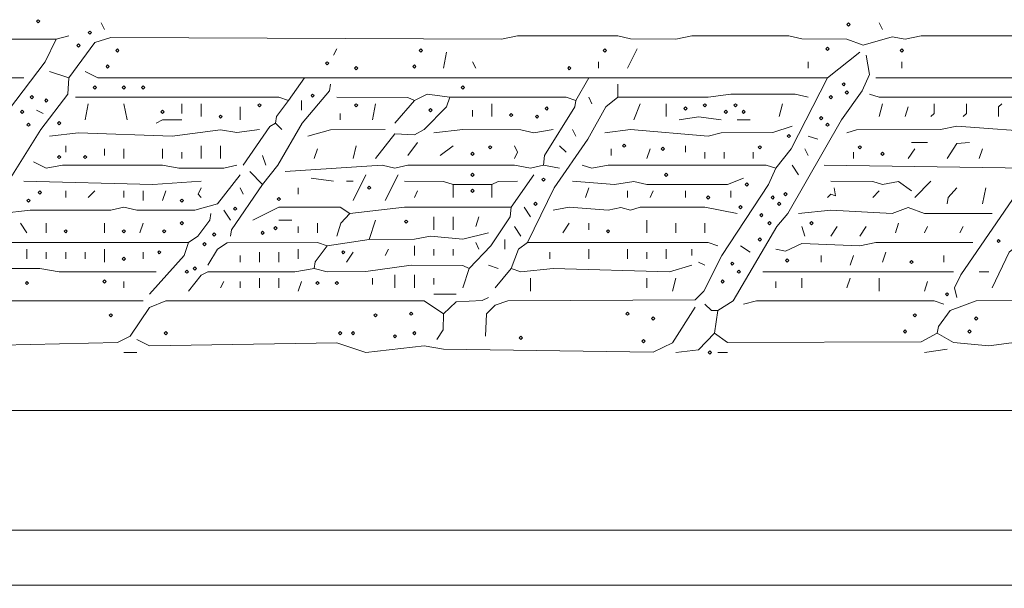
# Model space of a CAD drawing. Header units: millimetres. Extents: x 11 to 20000, y -4 to 8232.
# Tile 44 of 54: x 14000 to 15150, y 7568 to 8232. Entities that reach past the tile are written whole.
import ezdxf

# ---------------------------------------------------------------- set-up
doc = ezdxf.new("R2010")
doc.units = ezdxf.units.MM
doc.layers.add('ARCHITECTURE', color=7, linetype='Continuous', lineweight=13)
doc.layers.add('SOLAR', color=7, linetype='Continuous', lineweight=13)

msp = doc.modelspace()

# ---------------------------------------------------------------- linework, layer by layer
at = {"layer": 'ARCHITECTURE', "color": 7, "lineweight": 13}
for points in [[(16315.98982, 7775.26391), (16270.74095, 7771.64785), (16248.11652, 7775.26391), (12624.43439, 7775.26391), (12609.35102, 7779.03473)], [(16304.6776, 7635.74661), (15637.25679, 7635.74661), (15614.63235, 7635.74661), (15554.29864, 7635.74661), (15282.80543, 7635.74661), (15260.181, 7635.74661), (14679.48676, 7635.74661), (14656.86233, 7635.74661), (14600.30124, 7635.74661), (14581.44796, 7635.74661), (14076.16934, 7635.74661), (14057.31482, 7635.74661), (12594.26889, 7635.74661)], [(15546.75713, 7567.8733), (15535.44683, 7571.49593), (15509.04977, 7567.88643), (15486.42534, 7571.644), (12639.51776, 7571.644), (12624.43439, 7571.644)]]:
    msp.add_lwpolyline(points, dxfattribs=at)
at = {"layer": 'SOLAR', "color": 7, "lineweight": 13}
for points in [[(14019.60781, 8229.63801), (14021.49321, 8231.52342), (14023.37862, 8229.63801), (14021.49321, 8227.7526)], [(14966.06335, 8225.86731), (14967.94876, 8227.7526), (14969.83405, 8225.86731), (14967.94876, 8223.9819)], [(14079.93971, 8216.44038), (14081.825, 8218.32579), (14083.71041, 8216.44038), (14081.825, 8214.55509)], [(14066.74208, 8201.35747), (14068.62749, 8203.24287), (14070.51278, 8201.35747), (14068.62749, 8199.47206)], [(14111.99095, 8195.70136), (14113.87636, 8197.58676), (14115.76165, 8195.70136), (14113.87636, 8193.81595)], [(14466.44038, 8195.70136), (14468.32579, 8197.58676), (14470.2112, 8195.70136), (14468.32579, 8193.81595)], [(14681.37251, 8195.70136), (14683.25792, 8197.58676), (14685.14333, 8195.70136), (14683.25792, 8193.81595)], [(14941.55351, 8197.58676), (14943.43891, 8199.47206), (14945.32432, 8197.58676), (14943.43891, 8195.70136)], [(15028.28054, 8195.70136), (15030.16595, 8197.58676), (15032.05124, 8195.70136), (15030.16595, 8193.81595)], [(14100.67873, 8176.84762), (14102.56414, 8178.73303), (14104.44943, 8176.84762), (14102.56414, 8174.96233)], [(14357.08903, 8180.61844), (14358.97432, 8182.50373), (14360.85973, 8180.61844), (14358.97432, 8178.73303)], [(14458.89898, 8176.84762), (14460.78428, 8178.73303), (14462.66968, 8176.84762), (14460.78428, 8174.96233)], [(14391.02568, 8174.96233), (14392.91097, 8176.84762), (14394.79638, 8174.96233), (14392.91097, 8173.07692)], [(14639.89446, 8174.96233), (14641.77975, 8176.84762), (14643.66516, 8174.96233), (14641.77975, 8173.07692)], [(14085.59581, 8152.3379), (14087.48111, 8154.22319), (14089.36652, 8152.3379), (14087.48111, 8150.45249)], [(14119.53247, 8152.3379), (14121.41776, 8154.22319), (14123.30317, 8152.3379), (14121.41776, 8150.45249)], [(14142.1569, 8152.3379), (14144.04219, 8154.22319), (14145.9276, 8152.3379), (14144.04219, 8150.45249)], [(14515.46007, 8152.3379), (14517.34536, 8154.22319), (14519.23077, 8152.3379), (14517.34536, 8150.45249)], [(14960.40724, 8156.1086), (14962.29265, 8157.994), (14964.17794, 8156.1086), (14962.29265, 8154.22319)], [(14012.0664, 8141.02568), (14013.9517, 8142.91097), (14015.8371, 8141.02568), (14013.9517, 8139.14027)], [(14340.1207, 8142.91097), (14342.006, 8144.79638), (14343.8914, 8142.91097), (14342.006, 8141.02568)], [(14945.32432, 8141.02568), (14947.20962, 8142.91097), (14949.09502, 8141.02568), (14947.20962, 8139.14027)], [(14964.17794, 8146.68179), (14966.06335, 8148.56708), (14967.94876, 8146.68179), (14966.06335, 8144.79638)], [(14029.03473, 8137.25486), (14030.92002, 8139.14027), (14032.80543, 8137.25486), (14030.92002, 8135.36957)], [(14277.90351, 8131.59876), (14279.7888, 8133.48416), (14281.67421, 8131.59876), (14279.7888, 8129.71346)], [(14391.02568, 8131.59876), (14392.91097, 8133.48416), (14394.79638, 8131.59876), (14392.91097, 8129.71346)], [(14798.2655, 8131.59876), (14800.15079, 8133.48416), (14802.0362, 8131.59876), (14800.15079, 8129.71346)], [(14834.08744, 8131.59876), (14835.97285, 8133.48416), (14837.85826, 8131.59876), (14835.97285, 8129.71346)], [(14000.75419, 8124.05735), (14002.63948, 8125.94265), (14004.52489, 8124.05735), (14002.63948, 8122.17195)], [(14164.78133, 8124.05735), (14166.66663, 8125.94265), (14168.55204, 8124.05735), (14166.66663, 8122.17195)], [(14232.65464, 8118.40124), (14234.53993, 8120.28654), (14236.42534, 8118.40124), (14234.53993, 8116.51584)], [(14477.7526, 8125.94265), (14479.63801, 8127.82805), (14481.52342, 8125.94265), (14479.63801, 8124.05735)], [(14572.02115, 8120.28654), (14573.90645, 8122.17195), (14575.79186, 8120.28654), (14573.90645, 8118.40124)], [(14602.18699, 8118.40124), (14604.0724, 8120.28654), (14605.95781, 8118.40124), (14604.0724, 8116.51584)], [(14613.49921, 8127.82805), (14615.38462, 8129.71346), (14617.27002, 8127.82805), (14615.38462, 8125.94265)], [(14775.64106, 8127.82805), (14777.52636, 8129.71346), (14779.41176, 8127.82805), (14777.52636, 8125.94265)], [(14822.77523, 8124.05735), (14824.66063, 8125.94265), (14826.54604, 8124.05735), (14824.66063, 8122.17195)], [(14843.51437, 8124.05735), (14845.39966, 8125.94265), (14847.28507, 8124.05735), (14845.39966, 8122.17195)], [(14008.29559, 8108.97432), (14010.181, 8110.85973), (14012.0664, 8108.97432), (14010.181, 8107.08903)], [(14044.11765, 8110.85973), (14046.00305, 8112.74514), (14047.88835, 8110.85973), (14046.00305, 8108.97432)], [(14934.0121, 8116.51584), (14935.8974, 8118.40124), (14937.78281, 8116.51584), (14935.8974, 8114.63043)], [(14941.55351, 8108.97432), (14943.43891, 8110.85973), (14945.32432, 8108.97432), (14943.43891, 8107.08903)], [(14896.30464, 8095.77681), (14898.19005, 8097.6621), (14900.07545, 8095.77681), (14898.19005, 8093.8914)], [(14703.99695, 8084.46459), (14705.88235, 8086.34989), (14707.76776, 8084.46459), (14705.88235, 8082.57919)], [(14526.77229, 8075.03767), (14528.65758, 8076.92308), (14530.54299, 8075.03767), (14528.65758, 8073.15238)], [(14547.51131, 8082.57919), (14549.39672, 8084.46459), (14551.28201, 8082.57919), (14549.39672, 8080.69378)], [(14749.24581, 8080.69378), (14751.13122, 8082.57919), (14753.01663, 8080.69378), (14751.13122, 8078.80848)], [(14862.36799, 8082.57919), (14864.25339, 8084.46459), (14866.1388, 8082.57919), (14864.25339, 8080.69378)], [(14979.26097, 8082.57919), (14981.14627, 8084.46459), (14983.03167, 8082.57919), (14981.14627, 8080.69378)], [(15005.65611, 8075.03767), (15007.54152, 8076.92308), (15009.42681, 8075.03767), (15007.54152, 8073.15238)], [(14044.11765, 8071.26697), (14046.00305, 8073.15238), (14047.88835, 8071.26697), (14046.00305, 8069.38156)], [(14074.2836, 8071.26697), (14076.16889, 8073.15238), (14078.0543, 8071.26697), (14076.16889, 8069.38156)], [(14526.77229, 8050.52794), (14528.65758, 8052.41324), (14530.54299, 8050.52794), (14528.65758, 8048.64253)], [(14753.01663, 8050.52794), (14754.90192, 8052.41324), (14756.78733, 8050.52794), (14754.90192, 8048.64253)], [(14609.72851, 8044.87183), (14611.61391, 8046.75713), (14613.49921, 8044.87183), (14611.61391, 8042.98643)], [(14847.28507, 8039.21572), (14849.17048, 8041.10102), (14851.05577, 8039.21572), (14849.17048, 8037.33032)], [(14021.49321, 8029.7888), (14023.37862, 8031.67421), (14025.26391, 8029.7888), (14023.37862, 8027.90351)], [(14406.1086, 8035.44491), (14407.994, 8037.33032), (14409.8793, 8035.44491), (14407.994, 8033.55962)], [(14526.77229, 8031.67421), (14528.65758, 8033.55962), (14530.54299, 8031.67421), (14528.65758, 8029.7888)], [(14892.53394, 8027.90351), (14894.41934, 8029.7888), (14896.30464, 8027.90351), (14894.41934, 8026.0181)], [(14008.29559, 8020.36199), (14010.181, 8022.2474), (14012.0664, 8020.36199), (14010.181, 8018.47658)], [(14187.40577, 8020.36199), (14189.29106, 8022.2474), (14191.17647, 8020.36199), (14189.29106, 8018.47658)], [(14300.52794, 8022.2474), (14302.41324, 8024.13269), (14304.29864, 8022.2474), (14302.41324, 8020.36199)], [(14600.3017, 8016.59129), (14602.18699, 8018.47658), (14604.0724, 8016.59129), (14602.18699, 8014.70588)], [(14802.0362, 8024.13269), (14803.92161, 8026.0181), (14805.8069, 8024.13269), (14803.92161, 8022.2474)], [(14877.45102, 8024.13269), (14879.33631, 8026.0181), (14881.22172, 8024.13269), (14879.33631, 8022.2474)], [(14884.99242, 8016.59129), (14886.87783, 8018.47658), (14888.76324, 8016.59129), (14886.87783, 8014.70588)], [(14249.62296, 8010.93518), (14251.50826, 8012.82048), (14253.39367, 8010.93518), (14251.50826, 8009.04977)], [(14839.74355, 8012.82048), (14841.62896, 8014.70588), (14843.51437, 8012.82048), (14841.62896, 8010.93518)], [(14864.25339, 8003.39367), (14866.1388, 8005.27907), (14868.0241, 8003.39367), (14866.1388, 8001.50826)], [(14187.40577, 7993.96686), (14189.29106, 7995.85215), (14191.17647, 7993.96686), (14189.29106, 7992.08145)], [(14449.47206, 7995.85215), (14451.35747, 7997.73756), (14453.24287, 7995.85215), (14451.35747, 7993.96686)], [(14873.6802, 7993.96686), (14875.56561, 7995.85215), (14877.45102, 7993.96686), (14875.56561, 7992.08145)], [(14922.69989, 7993.96686), (14924.58518, 7995.85215), (14926.47059, 7993.96686), (14924.58518, 7992.08145)], [(14051.65916, 7984.53993), (14053.54446, 7986.42534), (14055.42986, 7984.53993), (14053.54446, 7982.65464)], [(14119.53247, 7984.53993), (14121.41776, 7986.42534), (14123.30317, 7984.53993), (14121.41776, 7982.65464)], [(14166.66663, 7984.53993), (14168.55204, 7986.42534), (14170.43744, 7984.53993), (14168.55204, 7982.65464)], [(14225.11312, 7980.76923), (14226.99853, 7982.65464), (14228.88382, 7980.76923), (14226.99853, 7978.88382)], [(14281.67421, 7982.65464), (14283.55962, 7984.53993), (14285.44491, 7982.65464), (14283.55962, 7980.76923)], [(14296.75713, 7988.31075), (14298.64253, 7990.19604), (14300.52794, 7988.31075), (14298.64253, 7986.42534)], [(14685.14333, 7984.53993), (14687.02862, 7986.42534), (14688.91403, 7984.53993), (14687.02862, 7982.65464)], [(14213.8009, 7969.45701), (14215.68631, 7971.34242), (14217.57161, 7969.45701), (14215.68631, 7967.57161)], [(14862.36799, 7975.11312), (14864.25339, 7976.99853), (14866.1388, 7975.11312), (14864.25339, 7973.22771)], [(15141.40271, 7973.22771), (15143.28812, 7975.11312), (15145.17342, 7973.22771), (15143.28812, 7971.34242)], [(14161.01052, 7960.0302), (14162.89593, 7961.9155), (14164.78133, 7960.0302), (14162.89593, 7958.1448)], [(14375.94265, 7960.0302), (14377.82805, 7961.9155), (14379.71346, 7960.0302), (14377.82805, 7958.1448)], [(14119.53247, 7952.48869), (14121.41776, 7954.3741), (14123.30317, 7952.48869), (14121.41776, 7950.60328)], [(14830.31674, 7946.83258), (14832.20215, 7948.71799), (14834.08744, 7946.83258), (14832.20215, 7944.94717)], [(14894.41934, 7950.60328), (14896.30464, 7952.48869), (14898.19005, 7950.60328), (14896.30464, 7948.71799)], [(15039.59276, 7948.71799), (15041.47817, 7950.60328), (15043.36346, 7948.71799), (15041.47817, 7946.83258)], [(14193.06188, 7937.40577), (14194.94717, 7939.29106), (14196.83258, 7937.40577), (14194.94717, 7935.52036)], [(14202.48869, 7941.17647), (14204.3741, 7943.06188), (14206.25939, 7941.17647), (14204.3741, 7939.29106)], [(14837.85826, 7937.40577), (14839.74355, 7939.29106), (14841.62896, 7937.40577), (14839.74355, 7935.52036)], [(14006.41029, 7924.20814), (14008.29559, 7926.09355), (14010.181, 7924.20814), (14008.29559, 7922.32274)], [(14096.90803, 7926.09355), (14098.79333, 7927.97885), (14100.67873, 7926.09355), (14098.79333, 7924.20814)], [(14345.77681, 7924.20814), (14347.6621, 7926.09355), (14349.54751, 7924.20814), (14347.6621, 7922.32274)], [(14368.40124, 7924.20814), (14370.28654, 7926.09355), (14372.17195, 7924.20814), (14370.28654, 7922.32274)], [(14819.00452, 7926.09355), (14820.88993, 7927.97885), (14822.77523, 7926.09355), (14820.88993, 7924.20814)], [(15081.07093, 7911.01052), (15082.95622, 7912.89593), (15084.84163, 7911.01052), (15082.95622, 7909.12523)], [(14455.12817, 7888.38609), (14457.01357, 7890.27149), (14458.89898, 7888.38609), (14457.01357, 7886.50079)], [(14707.76776, 7888.38609), (14709.65305, 7890.27149), (14711.53846, 7888.38609), (14709.65305, 7886.50079)], [(14104.44943, 7886.50079), (14106.33484, 7888.38609), (14108.22025, 7886.50079), (14106.33484, 7884.61538)], [(14413.65011, 7886.50079), (14415.53541, 7888.38609), (14417.42081, 7886.50079), (14415.53541, 7884.61538)], [(14737.9336, 7882.72998), (14739.819, 7884.61538), (14741.70441, 7882.72998), (14739.819, 7880.84468)], [(15043.36346, 7886.50079), (15045.24887, 7888.38609), (15047.13428, 7886.50079), (15045.24887, 7884.61538)], [(15115.00758, 7882.72998), (15116.89287, 7884.61538), (15118.77828, 7882.72998), (15116.89287, 7880.84468)], [(14168.55204, 7865.76165), (14170.43744, 7867.64706), (14172.32274, 7865.76165), (14170.43744, 7863.87636)], [(14372.17195, 7865.76165), (14374.05735, 7867.64706), (14375.94265, 7865.76165), (14374.05735, 7863.87636)], [(14387.25486, 7865.76165), (14389.14027, 7867.64706), (14391.02568, 7865.76165), (14389.14027, 7863.87636)], [(14458.89898, 7865.76165), (14460.78428, 7867.64706), (14462.66968, 7865.76165), (14460.78428, 7863.87636)], [(15032.05124, 7867.64706), (15033.93665, 7869.53247), (15035.82206, 7867.64706), (15033.93665, 7865.76165)], [(15107.46606, 7867.64706), (15109.35147, 7869.53247), (15111.23676, 7867.64706), (15109.35147, 7865.76165)], [(14436.27455, 7861.99095), (14438.15984, 7863.87636), (14440.04525, 7861.99095), (14438.15984, 7860.10554)], [(14583.33337, 7860.10554), (14585.21867, 7861.99095), (14587.10407, 7860.10554), (14585.21867, 7858.22025)], [(14726.62138, 7856.33484), (14728.50679, 7858.22025), (14730.39219, 7856.33484), (14728.50679, 7854.44943)], [(14803.92161, 7843.13722), (14805.8069, 7845.02262), (14807.69231, 7843.13722), (14805.8069, 7841.25192)]]:
    msp.add_lwpolyline(points, close=True, dxfattribs=at)
for points in [[(14098.79378, 8220.21109), (14095.02262, 8227.75271)], [(15007.54106, 8220.21109), (15003.77115, 8227.75271)], [(15071.64446, 7865.76165), (15072.84174, 7873.30973), (15086.73348, 7892.00882), (15116.89333, 7903.32104), (15656.1086, 7904.67342), (15677.6836, 7929.86425), (15867.2681, 8223.9819)], [(12307.69231, 7873.30317), (12323.96606, 7911.01052), (12508.5905, 8193.81595), (12518.85328, 8203.92398), (12537.70781, 8208.7509), (13190.04525, 8212.66312), (13223.9819, 8201.51199), (13246.60633, 8208.7509), (13359.72851, 8208.90543), (13378.58179, 8212.66312), (13435.14287, 8212.52172), (13450.22624, 8208.90543), (13710.40724, 8209.19491), (13733.03167, 8212.66968), (13774.50939, 8208.90543), (13902.71493, 8208.90543), (13925.33937, 8212.66946), (13947.9638, 8208.90543), (14042.23269, 8208.89887)], [(14042.23269, 8208.89887), (14057.31482, 8212.66968)], [(14057.31482, 8163.65), (14087.4871, 8204.97353), (14106.33484, 8210.57036), (14562.59468, 8208.90543), (14581.44796, 8212.66312), (14698.34129, 8212.66312), (14713.42342, 8209.04695), (14766.21459, 8208.90543), (14785.06787, 8212.66312), (14898.19005, 8212.66312), (14913.27342, 8209.04695), (14966.06335, 8208.75079), (14984.91663, 8201.65373), (15018.85328, 8211.47206), (15033.93665, 8208.91199), (15052.78993, 8212.66312), (15203.61991, 8212.66312)], [(14057.31482, 8163.65), (14056.11753, 8144.79638), (14024.4276, 8103.31833), (13912.97771, 7926.09355), (13895.16697, 7904.66686), (13880.0905, 7899.85294), (13865.15622, 7904.52534), (13857.76301, 7918.55204), (13869.83462, 7944.94717), (13912.97771, 8005.27896), (13945.39118, 8061.84005), (13969.5319, 8092.00611), (13986.72805, 8125.94276), (14029.72195, 8182.50385), (14042.23269, 8208.89887)], [(14366.51584, 8190.04525), (14370.28699, 8197.58665)], [(14498.49129, 8193.81606), (14494.72138, 8174.96222)], [(14709.65351, 8174.96222), (14720.96572, 8197.58665)], [(14815.23337, 7892.1569), (14833.03156, 7903.47568), (14884.16301, 7990.19615), (14897.13371, 8005.27896), (14959.57183, 8114.63054), (14983.86018, 8148.56719), (14992.3112, 8167.42081), (14988.68778, 8190.04525)], [(14981.14672, 8193.81606), (14943.43891, 8163.65011)], [(14528.65803, 8182.50385), (14532.42794, 8174.96222)], [(14675.71686, 8182.50385), (14675.71686, 8174.96222)], [(14920.81448, 8182.50385), (14920.81448, 8174.96222)], [(15030.1655, 8182.50385), (15030.1655, 8174.96222)], [(14057.31482, 8163.65), (14034.69038, 8171.19163)], [(14076.16934, 8171.19163), (14091.25147, 8163.65011), (14332.57919, 8163.65011)], [(13770.73948, 8163.65), (14004.52489, 8163.65)], [(14283.55916, 8039.21561), (14301.35735, 8061.84005), (14329.85747, 8110.85973), (14361.5405, 8148.56052), (14362.74468, 8156.1086)], [(14313.7259, 8137.25498), (14332.57919, 8163.65011)], [(14664.40464, 8163.65011), (14653.09242, 8163.65011), (14332.57919, 8163.65011)], [(14664.40464, 8163.65011), (14649.32127, 8137.25498)], [(14664.40464, 8163.65011), (14675.71686, 8163.65011), (14943.43891, 8163.65011)], [(14698.34129, 8141.02557), (14698.34129, 8156.1086)], [(14883.10667, 8058.06946), (14900.90486, 8080.69389), (14943.43891, 8163.65011)], [(15000, 8163.65), (15233.78394, 8163.64344), (15245.09615, 8159.87941)], [(14460.78473, 8137.25498), (14475.86686, 8144.50023), (14502.26244, 8141.02557)], [(14698.34129, 8141.02557), (14803.92115, 8141.03213), (14830.31674, 8144.79638), (14905.73111, 8144.64842), (14920.81448, 8141.02557)], [(15233.78394, 8141.02557), (15003.77115, 8141.03213), (14992.45894, 8144.79638)], [(14064.85713, 8141.02557), (14302.41369, 8141.019), (14313.7259, 8137.25498)], [(14079.93925, 8133.48416), (14076.16934, 8114.63054)], [(14125.18812, 8114.63054), (14121.41821, 8133.48416)], [(14189.29152, 8122.17195), (14189.29152, 8133.48416)], [(14211.91595, 8133.48416), (14211.91595, 8118.40113)], [(14313.7259, 8137.25498), (14299.84672, 8118.40781), (14298.64253, 8110.85973)], [(14328.80803, 8125.94276), (14328.80803, 8137.25498)], [(14460.78473, 8137.25498), (14453.23552, 8140.8776), (14370.28699, 8141.02557)], [(14415.53586, 8133.48416), (14411.76471, 8114.63054)], [(14415.53586, 8069.38167), (14438.16029, 8098.34321), (14460.78473, 8096.981), (14472.09695, 8103.4664), (14498.33654, 8129.86143), (14502.26244, 8141.02557)], [(14438.16029, 8110.85973), (14460.78473, 8137.25498)], [(14502.26244, 8141.02557), (14638.00905, 8141.019), (14649.32127, 8137.25498)], [(14551.28247, 8133.48416), (14551.28247, 8118.40113)], [(14698.34129, 8141.02557), (14684.30735, 8129.71335), (14663.3483, 8092.00611), (14623.98201, 8035.44502), (14592.76018, 7971.34231)], [(14649.32127, 8137.25498), (14648.1241, 8129.70679), (14612.81199, 8073.15238), (14611.61346, 8061.84005)], [(14668.17455, 8133.48416), (14664.40464, 8141.02557)], [(14717.19457, 8114.63054), (14724.73563, 8133.48416)], [(14754.90238, 8118.40113), (14754.90238, 8133.48416)], [(14890.64898, 8133.48416), (14886.87783, 8118.40113)], [(15007.54106, 8133.48416), (15003.77115, 8118.40113)], [(15067.8733, 8133.48416), (15067.8733, 8122.17195), (15064.10215, 8118.40113)], [(15105.58111, 8133.48416), (15105.58111, 8122.17195), (15101.80995, 8118.40113)], [(15147.05882, 8133.48416), (15143.28767, 8129.71335), (15143.28767, 8118.40113)], [(14019.60826, 8125.94276), (14027.14932, 8122.17195)], [(14257.16482, 8114.63054), (14257.16482, 8129.71335)], [(14374.0569, 8114.63054), (14374.0569, 8122.17195)], [(14528.65803, 8118.40113), (14528.65803, 8125.94276)], [(15033.93665, 8118.40113), (15037.70781, 8129.71335)], [(14189.29152, 8114.63054), (14166.67398, 8114.48247), (14159.12477, 8110.85973)], [(14260.93473, 8061.84005), (14292.15102, 8106.93428), (14298.64253, 8110.85973)], [(14306.1836, 8103.31833), (14298.64253, 8110.85973)], [(14769.9845, 8114.63054), (14792.60894, 8118.24661), (14819.00452, 8114.63054)], [(14837.85781, 8114.63054), (14852.94118, 8114.63054)], [(14034.69038, 8095.7767), (14068.62704, 8099.5474), (14177.9793, 8095.78326), (14234.54038, 8103.16369), (14253.39367, 8099.70204), (14279.78925, 8103.31833)], [(14336.35034, 8095.7767), (14362.74468, 8103.17025), (14426.84808, 8103.31833)], [(14622.92568, 8103.31833), (14600.30124, 8099.56063), (14585.21912, 8103.17025), (14517.34581, 8103.31821), (14483.40916, 8099.54751)], [(14649.32127, 8095.7767), (14645.55011, 8103.31833)], [(14901.9612, 8107.08891), (14879.33676, 8099.69548), (14819.00452, 8099.39955), (14803.92115, 8095.78326), (14713.42342, 8103.31176), (14683.25792, 8099.54751)], [(14966.06335, 8099.54751), (14977.37557, 8103.17025), (15075.41437, 8103.32489), (15094.26889, 8107.07579), (15199.84729, 8099.54751)], [(14464.55464, 8088.23529), (14453.24242, 8073.15226)], [(14920.81448, 8095.7767), (14932.1267, 8092.00611)], [(15060.33224, 8088.23529), (15041.47771, 8088.23529)], [(15109.35102, 8088.23529), (15094.27443, 8087.031), (15082.95667, 8069.38167)], [(14053.54491, 8084.46448), (14053.54491, 8076.92308)], [(14098.79378, 8080.69389), (14098.79378, 8073.15226)], [(14121.41821, 8069.38167), (14121.41821, 8080.69389)], [(14166.66708, 8069.38167), (14166.66708, 8080.69389)], [(14189.29152, 8076.92308), (14189.29152, 8069.38167)], [(14211.91595, 8069.38167), (14211.91595, 8084.46448)], [(14234.54038, 8069.38167), (14234.54038, 8084.46448)], [(14347.66256, 8080.69389), (14343.8914, 8069.38167)], [(14392.91143, 8084.46448), (14389.14027, 8069.38167)], [(14490.95023, 8073.15226), (14506.0336, 8084.46448)], [(14577.67681, 8069.38167), (14581.44796, 8076.92308), (14577.67681, 8084.46448)], [(14638.00905, 8076.92308), (14630.46799, 8084.46448)], [(14690.79898, 8073.15226), (14690.79898, 8080.69389)], [(14732.27794, 8069.38167), (14736.04785, 8080.69389)], [(14777.52681, 8084.46448), (14777.52681, 8076.92308)], [(14800.15124, 8069.38167), (14800.15124, 8076.92308)], [(14822.77568, 8076.92308), (14822.77568, 8069.38167)], [(14856.71233, 8069.38167), (14856.71233, 8076.92308)], [(14920.81448, 8073.15226), (14917.04333, 8080.69389)], [(14973.60441, 8076.92308), (14973.60441, 8069.38167)], [(15045.24887, 8080.69389), (15037.70781, 8069.38167)], [(15120.66324, 8069.38167), (15124.43439, 8080.69389)], [(14015.8371, 8065.61086), (14030.92048, 8058.08258), (14049.77376, 8061.83348), (14166.66708, 8061.84005), (14185.52036, 8058.21742), (14238.31029, 8058.07602), (14253.39367, 8061.84005)], [(14287.33032, 8061.84005), (14283.55916, 8073.15226)], [(14268.47704, 8054.29864), (14283.55916, 8039.21561)], [(14611.61346, 8061.84005), (14596.53133, 8058.08258), (14577.67681, 8061.83348), (14453.24242, 8061.83348), (14438.16029, 8058.3655), (14423.07692, 8061.82692), (14309.95475, 8054.29864)], [(14883.10667, 8058.06946), (14874.51618, 8039.21561), (14820.05396, 7956.25939), (14799.09491, 7914.78133), (14788.83903, 7904.67342), (14570.13575, 7903.32104), (14555.05238, 7898.50057), (14544.94423, 7888.38609), (14543.74016, 7861.99095)], [(14630.46799, 8058.06946), (14611.61346, 8061.84005)], [(14883.10667, 8058.06946), (14871.79446, 8061.83348), (14687.02907, 8061.83348), (14668.17455, 8058.22398), (14656.86233, 8061.84005)], [(14909.50226, 8050.52783), (14901.9612, 8061.84005)], [(14939.66776, 8061.84005), (15177.22285, 8058.06946)], [(15094.26889, 7907.23982), (15091.70192, 7918.55204), (15099.09514, 7933.63495), (15168.63382, 8035.44502), (15177.22285, 8058.06946)], [(14257.16482, 8050.52783), (14230.76923, 8016.74593), (14204.37364, 8009.19774), (14136.50034, 8009.19774), (14121.41821, 8012.80747), (14106.33484, 8009.19774), (14012.06595, 8009.04321), (13978.1293, 8005.27896)], [(14211.91595, 8042.98643), (14155.35486, 8039.21561), (14004.52489, 8042.98643)], [(14245.8526, 7978.88394), (14247.05679, 7986.43201), (14283.55916, 8039.21561)], [(14366.51584, 8042.98643), (14340.12025, 8046.75724)], [(14381.59921, 8042.98643), (14389.14027, 8042.98643)], [(14404.22364, 8050.52783), (14389.14027, 8020.36199)], [(14426.84808, 8020.36199), (14441.9302, 8050.52783)], [(14506.0336, 8039.21561), (14494.72138, 8042.83846), (14449.47251, 8042.98643)], [(14506.0336, 8039.21561), (14551.28247, 8039.21561)], [(14506.0336, 8039.21561), (14506.0336, 8024.13281)], [(14581.44796, 8042.98643), (14558.83043, 8042.83846), (14551.28247, 8039.21561)], [(14551.28247, 8024.13281), (14551.28247, 8039.21561)], [(14573.9069, 8012.82059), (14600.30124, 8050.52783)], [(14645.55011, 8042.98643), (14694.57014, 8039.22217), (14717.19457, 8042.69027), (14732.27794, 8039.22217), (14826.54559, 8039.22217), (14845.40011, 8046.75724)], [(15041.47771, 8031.67421), (15026.38869, 8042.82523), (15007.54106, 8039.37025), (14996.22885, 8042.83846), (14947.21007, 8042.98643)], [(15045.24887, 8024.13281), (15064.10215, 8042.98643)], [(14053.54491, 8024.13281), (14053.54491, 8031.67421)], [(14079.93925, 8024.13281), (14087.48156, 8031.67421)], [(14121.41821, 8031.67421), (14121.41821, 8024.13281)], [(14144.04265, 8031.67421), (14144.04265, 8020.36199)], [(14170.43699, 8031.67421), (14166.66708, 8020.36199)], [(14211.91595, 8024.13281), (14208.1448, 8027.90339), (14211.91595, 8035.44502)], [(14260.93473, 8027.90339), (14257.16482, 8035.44502)], [(14325.03812, 8035.44502), (14325.03812, 8027.90339)], [(14464.55464, 8031.67421), (14460.78473, 8024.13281)], [(14664.40464, 8035.44502), (14660.63348, 8024.13281)], [(14709.65351, 8024.13281), (14709.65351, 8031.67421)], [(14739.819, 8031.67421), (14736.04785, 8024.13281)], [(14777.52681, 8024.13281), (14777.52681, 8031.67421)], [(14830.31674, 8024.13281), (14830.31674, 8031.67421)], [(14950.97998, 8035.44502), (14952.86618, 8026.0181), (14947.21007, 8027.90339), (14943.43891, 8024.13281)], [(15003.77115, 8031.67421), (14996.22885, 8024.13281)], [(15082.95667, 8016.59118), (15084.16086, 8024.13937), (15094.26889, 8035.44502)], [(15128.20554, 8035.44502), (15124.43439, 8016.59118)], [(14223.22817, 8005.27896), (14222.0241, 7997.73088), (14207.99706, 7978.8905), (14196.83258, 7971.34231)], [(14238.31029, 8009.04977), (14245.8526, 7997.73756)], [(14385.36912, 8005.27896), (14374.0569, 8012.66595), (14302.41369, 8012.66595), (14272.24695, 7997.73756)], [(14385.36912, 8005.27896), (14375.11324, 7993.96674), (14370.28699, 7978.88394)], [(14385.36912, 8005.27896), (14449.47251, 8012.67251), (14573.9069, 8012.82059)], [(14573.9069, 8012.82059), (14572.70837, 8001.50826), (14550.22613, 7967.57172), (14524.88688, 7941.17647)], [(14588.98903, 8012.82059), (14596.53133, 8001.50837)], [(14837.85781, 8005.27896), (14800.15124, 8012.80747), (14724.73563, 8012.67251), (14713.42342, 8009.34593), (14702.1112, 8012.52443), (14687.02907, 8009.2043), (14641.7802, 8012.81403), (14622.92568, 8009.04977)], [(15135.74661, 8005.27896), (15056.56109, 8005.42715), (15037.70781, 8012.52421), (15018.85328, 8005.42715), (14947.21007, 8009.04966), (14909.50226, 8005.27896)], [(14000.75373, 7993.96674), (14008.29604, 7982.65452)], [(14030.92048, 7982.65452), (14030.92048, 7993.96674)], [(14098.79378, 7993.96674), (14098.79378, 7982.65452)], [(14140.27149, 7982.65452), (14144.04265, 7993.96674)], [(14302.41369, 7997.73756), (14317.49581, 7997.73756)], [(14347.66256, 7993.96674), (14347.66256, 7982.65452)], [(14415.53586, 7997.73756), (14407.99355, 7975.11312)], [(14483.40916, 8001.50837), (14483.40916, 7986.42534)], [(14506.0336, 7986.42534), (14506.0336, 8001.50837)], [(14532.42794, 7990.19615), (14536.1991, 8001.50837)], [(14641.7802, 7993.96674), (14634.2379, 7982.65452)], [(14664.40464, 7986.42534), (14664.40464, 7993.96674)], [(14732.27794, 7982.65452), (14732.27794, 7997.73756)], [(14766.21459, 7982.65452), (14766.21459, 7993.96674)], [(14800.15124, 7982.65452), (14800.15124, 7993.96674)], [(15022.62443, 7982.65452), (15026.39559, 7993.96674)], [(14325.03812, 7982.65452), (14325.03812, 7990.19615)], [(14407.99355, 7975.11312), (14460.78473, 7975.26109), (14479.63801, 7978.88371), (14517.34581, 7975.2612), (14547.51131, 7982.65452)], [(14577.67681, 7990.19615), (14585.21912, 7978.88394)], [(14913.27342, 7990.19615), (14917.04333, 7978.88394)], [(14947.21007, 7978.88394), (14954.75113, 7990.19615)], [(14988.68778, 7990.19615), (14981.14672, 7978.88394)], [(15056.56109, 7982.65452), (15060.33224, 7990.19615)], [(15101.80995, 7990.19615), (15098.0388, 7982.65452)], [(13959.27602, 7975.11312), (13981.90045, 7971.34887), (14196.83258, 7971.34231)], [(14151.58371, 7911.01052), (14192.00498, 7956.25939), (14196.83258, 7971.34231)], [(14358.97477, 7967.57172), (14347.66256, 7971.33575), (14242.08145, 7971.18767), (14230.91697, 7963.79434), (14219.45701, 7944.94717)], [(14358.97477, 7967.57172), (14407.99355, 7975.11312)], [(14536.1991, 7963.8009), (14532.42794, 7971.34231)], [(14566.36459, 7963.8009), (14566.36459, 7975.11312)], [(14573.9069, 7941.17647), (14582.5043, 7963.79434), (14592.76018, 7971.34231)], [(14592.76018, 7971.34231), (14803.92115, 7971.33575), (14815.23337, 7967.57172)], [(14883.10667, 7963.8009), (14894.41889, 7961.2345), (14913.27342, 7970.13812), (14981.14672, 7967.57828), (15000, 7971.33575), (15113.12217, 7971.34231)], [(15135.74661, 7918.55204), (15155.65622, 7960.03009), (15169.68326, 7971.34231)], [(14008.29604, 7963.8009), (14008.29604, 7952.48869)], [(14030.92048, 7960.0302), (14030.92048, 7952.48869)], [(14053.54491, 7960.0302), (14053.54491, 7952.48869)], [(14076.16934, 7960.0302), (14076.16934, 7952.48869)], [(14098.79378, 7963.8009), (14098.79378, 7948.71799)], [(14144.04265, 7960.0302), (14144.04265, 7952.48869)], [(14279.78925, 7948.71799), (14279.78925, 7960.0302)], [(14302.41369, 7948.71799), (14302.41369, 7960.0302)], [(14325.03812, 7952.48869), (14325.03812, 7963.8009)], [(14358.97477, 7967.57172), (14345.09559, 7948.72455), (14343.8914, 7941.17647)], [(14389.14027, 7960.0302), (14381.59921, 7948.71799)], [(14426.84808, 7956.25939), (14430.61799, 7963.8009)], [(14460.78473, 7956.25939), (14460.78473, 7967.57172)], [(14483.40916, 7963.8009), (14483.40916, 7956.25939)], [(14506.0336, 7956.25939), (14506.0336, 7963.8009)], [(14619.15577, 7960.0302), (14619.15577, 7952.48869)], [(14664.40464, 7952.48869), (14664.40464, 7963.8009)], [(14709.65351, 7952.48869), (14709.65351, 7963.8009)], [(14732.27794, 7952.48869), (14732.27794, 7960.0302)], [(14754.90238, 7952.48869), (14754.90238, 7963.8009)], [(14785.06787, 7956.25939), (14785.06787, 7963.8009)], [(14841.62896, 7967.57172), (14852.94118, 7960.0302)], [(15011.31222, 7960.0302), (15007.54106, 7948.71799)], [(14257.16482, 7956.25939), (14257.16482, 7948.71799)], [(14800.15124, 7944.94717), (14792.60894, 7948.71799)], [(14935.89785, 7948.71799), (14935.89785, 7956.25939)], [(14969.8345, 7944.94717), (14973.60441, 7956.25939)], [(15079.18552, 7948.71799), (15079.18552, 7956.25939)], [(14159.12477, 7937.40577), (14046.0026, 7937.41233), (14023.37817, 7941.17647), (13955.50486, 7941.02839), (13936.65158, 7937.40577)], [(14343.8914, 7941.17647), (14321.26697, 7937.41233), (14219.45701, 7937.25113), (14211.92149, 7933.48032), (14196.83258, 7914.78133)], [(14343.8914, 7941.17647), (14358.97477, 7937.40577), (14404.22364, 7937.55385), (14457.01357, 7944.94061), (14517.33891, 7944.7991), (14524.88688, 7941.17647)], [(14517.34581, 7918.55204), (14524.88688, 7941.17647)], [(14558.82353, 7941.17647), (14547.51131, 7944.94717)], [(14573.9069, 7941.17647), (14555.05238, 7918.55204)], [(14573.9069, 7941.17647), (14585.21912, 7937.41233), (14622.92568, 7941.17647), (14758.67229, 7937.41233), (14785.06787, 7944.94717)], [(14868.02455, 7937.40577), (15090.49774, 7937.40577)], [(15131.97545, 7937.40577), (15120.66324, 7937.40577)], [(14121.41821, 7918.55204), (14121.41821, 7926.09355)], [(14234.54038, 7918.55204), (14238.31029, 7926.09355)], [(14257.16482, 7926.09355), (14257.16482, 7918.55204)], [(14279.78925, 7918.55204), (14279.78925, 7929.86425)], [(14302.41369, 7929.86425), (14302.41369, 7918.55204)], [(14328.80803, 7926.09355), (14325.03812, 7914.78133)], [(14411.76471, 7929.86425), (14411.76471, 7922.32274)], [(14438.16029, 7933.63495), (14438.16029, 7918.55204)], [(14460.78473, 7918.55204), (14460.78473, 7933.63495)], [(14483.40916, 7922.32274), (14483.40916, 7929.86425)], [(14596.53133, 7929.86425), (14596.53133, 7914.78133)], [(14732.27794, 7929.86425), (14732.27794, 7918.55204)], [(14766.21459, 7929.86425), (14762.44344, 7914.78133)], [(14883.10667, 7926.09355), (14883.10667, 7918.55204)], [(14913.27342, 7918.55204), (14913.27342, 7929.86425)], [(14966.06335, 7918.55204), (14969.8345, 7929.86425)], [(15003.77115, 7914.78133), (15003.77115, 7929.86425)], [(15060.33224, 7926.09355), (15056.56109, 7914.78133)], [(14494.72138, 7888.38609), (14472.09695, 7903.31448), (14170.43699, 7903.32104), (14151.59061, 7895.77296), (14128.81154, 7862.13903), (14113.8759, 7854.59751), (13944.19265, 7850.68529), (13883.86165, 7855.65373), (13873.75362, 7865.76176), (13872.54943, 7892.1569)], [(13906.48609, 7903.46912), (14144.04265, 7903.46912)], [(14509.80351, 7911.01052), (14483.40916, 7911.01052)], [(14494.72138, 7888.38609), (14509.80351, 7902.26482), (14539.96335, 7903.61719), (14547.51131, 7907.23982)], [(14845.40011, 7899.6983), (14860.48224, 7903.46912), (15067.8733, 7903.46256), (15079.18552, 7899.6983)], [(14788.83903, 7895.9276), (14762.2957, 7854.45611), (14739.819, 7843.28529), (14494.72138, 7846.91459), (14472.09695, 7850.67851), (14404.22364, 7843.14378), (14370.28699, 7854.30136), (14151.58371, 7850.68529), (14136.50034, 7858.22025)], [(14815.23337, 7892.1569), (14807.69231, 7892.1569), (14800.15124, 7899.6983)], [(14811.46346, 7865.76165), (14815.23337, 7892.1569)], [(14494.72138, 7888.38609), (14494.56674, 7869.53247), (14487.17907, 7858.22025)], [(14811.46346, 7865.76165), (14792.60339, 7846.01301), (14766.21459, 7843.13722)], [(15071.64446, 7865.76165), (15052.78993, 7855.50577), (14826.54559, 7854.60407), (14811.46346, 7865.76165)], [(15071.64446, 7865.76165), (15090.49774, 7854.59751), (15131.97545, 7850.68529), (15158.37104, 7854.2948), (15177.22285, 7850.67873), (15282.80543, 7854.60407), (15297.89027, 7865.76165)], [(15056.56109, 7843.13722), (15082.95667, 7846.90803)], [(14136.50034, 7843.13722), (14121.41821, 7843.13722)], [(14826.54559, 7843.13722), (14815.23337, 7843.13722)]]:
    msp.add_lwpolyline(points, dxfattribs=at)

doc.saveas('drawing.dxf')
